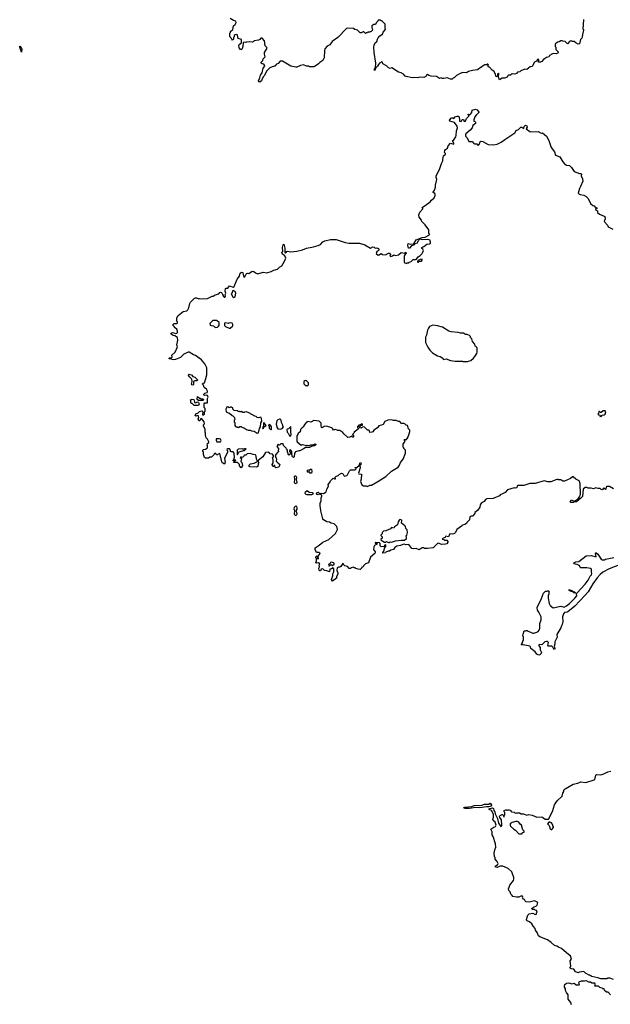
# Model space of a CAD drawing. Extents: x 1980017 to 2252640, y 74400 to 266395.
# Tile 143 of 256: x 2049044 to 2058865, y 189285 to 205650. Entities that reach past the tile are written whole.
import ezdxf

# ---------------------------------------------------------------- set-up
doc = ezdxf.new("R2010")
doc.units = 0

msp = doc.modelspace()

# ---------------------------------------------------------------- linework, layer by layer
at = {"layer": '0CON20XD'}
for points in [[(2057360, 204785), (2057323, 204777), (2057303, 204757), (2057275, 204742), (2057235, 204748), (2057205, 204728), (2057173, 204727), (2057155, 204710), (2057148, 204692), (2057105, 204680), (2057065, 204680), (2057025, 204650), (2057008, 204695), (2057010, 204755), (2057005, 204760), (2056990, 204745), (2056988, 204712), (2056975, 204702), (2056970, 204705), (2056963, 204713), (2056958, 204745), (2056926, 204796), (2056902, 204812), (2056858, 204858), (2056842, 204862), (2056832, 204872), (2056830, 204885), (2056840, 204895), (2056828, 204908), (2056815, 204910), (2056805, 204900), (2056775, 204900), (2056768, 204892), (2056755, 204890), (2056725, 204860), (2056715, 204860), (2056655, 204817), (2056574, 204806), (2056505, 204788), (2056474, 204766), (2056415, 204770), (2056366, 204754), (2056310, 204720), (2056275, 204688), (2056252, 204678), (2056235, 204661), (2056205, 204660), (2056155, 204686), (2056095, 204673), (2056075, 204674), (2056055, 204682), (2056025, 204673), (2055975, 204707), (2055885, 204713), (2055845, 204723), (2055825, 204738), (2055811, 204729), (2055796, 204704), (2055765, 204690), (2055695, 204692), (2055665, 204681), (2055615, 204690), (2055575, 204683), (2055470, 204705), (2055455, 204713), (2055425, 204747), (2055386, 204766), (2055342, 204775), (2055235, 204848), (2055205, 204838), (2055175, 204848), (2055144, 204884), (2055085, 204914), (2055076, 204946), (2055065, 204951), (2055028, 204925), (2055009, 204905), (2054995, 204875), (2054958, 204845), (2054957, 204815), (2054945, 204807), (2054942, 204825), (2054958, 204852), (2054966, 204925), (2054936, 205106), (2054933, 205195), (2054941, 205229), (2054957, 205263), (2054985, 205290), (2054993, 205327), (2055005, 205350), (2055035, 205380), (2055079, 205411), (2055090, 205445), (2055128, 205485), (2055120, 205515), (2055120, 205575), (2055065, 205630), (2055055, 205630), (2055045, 205640), (2055005, 205640), (2055000, 205625), (2054970, 205595), (2054958, 205572), (2054935, 205570), (2054900, 205545), (2054900, 205515), (2054910, 205495), (2054908, 205472), (2054888, 205452), (2054872, 205448), (2054865, 205440), (2054835, 205440), (2054828, 205432), (2054805, 205430), (2054795, 205420), (2054765, 205450), (2054755, 205450), (2054725, 205430), (2054705, 205430), (2054663, 205473), (2054619, 205489), (2054594, 205506), (2054495, 205510), (2054477, 205503), (2054332, 205355), (2054242, 205285), (2054200, 205230), (2054155, 205210), (2054120, 205165), (2054112, 205135), (2054107, 205015), (2054085, 204970), (2054035, 204940), (2054013, 204917), (2053955, 204878), (2053935, 204868), (2053865, 204868), (2053846, 204876), (2053815, 204878), (2053765, 204898), (2053715, 204887), (2053655, 204863), (2053635, 204863), (2053555, 204878), (2053415, 204962), (2053375, 204960), (2053345, 204920), (2053315, 204910), (2053285, 204880), (2053275, 204880), (2053265, 204870), (2053243, 204867), (2053202, 204848), (2053152, 204798), (2053111, 204719), (2053097, 204705), (2053075, 204667), (2053064, 204636), (2053045, 204619), (2053035, 204613), (2053025, 204617), (2053016, 204635), (2053040, 204685), (2053049, 204725), (2053078, 204765), (2053093, 204845), (2053121, 204875), (2053116, 204896), (2053105, 204910), (2053074, 204914), (2053060, 204925), (2053062, 204945), (2053085, 204970), (2053093, 204997), (2053124, 205035), (2053113, 205075), (2053114, 205106), (2053160, 205175), (2053155, 205190), (2053127, 205215), (2053115, 205300), (2053075, 205340), (2053055, 205340), (2053035, 205320), (2053015, 205310), (2052945, 205300), (2052927, 205283), (2052912, 205278), (2052865, 205282), (2052815, 205278), (2052805, 205270), (2052773, 205277), (2052760, 205265), (2052754, 205205), (2052742, 205165), (2052735, 205152), (2052715, 205152), (2052694, 205184), (2052689, 205225), (2052695, 205239), (2052730, 205265), (2052730, 205320), (2052678, 205335), (2052667, 205395), (2052655, 205402), (2052625, 205400), (2052612, 205388), (2052610, 205365), (2052600, 205355), (2052600, 205325), (2052585, 205310), (2052570, 205325), (2052568, 205338), (2052545, 205360), (2052540, 205375), (2052538, 205405), (2052540, 205425), (2052550, 205435), (2052550, 205455), (2052590, 205485), (2052600, 205545), (2052625, 205570), (2052642, 205605), (2052638, 205625), (2052600, 205635), (2052545, 205670)], [(2058417, 205653), (2058410, 205495), (2058420, 205485), (2058420, 205475), (2058400, 205405), (2058397, 205363), (2058390, 205345), (2058368, 205322), (2058355, 205248), (2058330, 205245), (2058293, 205263), (2058265, 205288), (2058235, 205290), (2058215, 205300), (2058190, 205295), (2058155, 205250), (2058117, 205287), (2058073, 205293), (2058065, 205300), (2058045, 205300), (2058017, 205283), (2057985, 205278), (2057950, 205245), (2057950, 205205), (2057960, 205195), (2057960, 205155), (2058000, 205115), (2058000, 205105), (2057990, 205095), (2057965, 205083), (2057925, 205087), (2057905, 205081), (2057854, 205056), (2057840, 205035), (2057805, 205024), (2057753, 204987), (2057725, 204956), (2057705, 204946), (2057670, 204945), (2057679, 204975), (2057676, 204986), (2057655, 204986), (2057635, 204960), (2057607, 204943), (2057565, 204872), (2057530, 204865), (2057475, 204820), (2057445, 204828), (2057375, 204798), (2057360, 204785)], [(2049075, 205110), (2049046, 205195), (2049044, 205206), (2049051, 205209), (2049065, 205196), (2049079, 205165), (2049075, 205110)], [(2051595, 200403), (2051564, 200425), (2051563, 200437), (2051585, 200449), (2051605, 200448), (2051635, 200434), (2051655, 200438), (2051667, 200453), (2051668, 200475), (2051658, 200508), (2051620, 200535), (2051620, 200545), (2051592, 200572), (2051592, 200578), (2051615, 200600), (2051655, 200600), (2051668, 200612), (2051668, 200628), (2051650, 200645), (2051660, 200655), (2051660, 200695), (2051682, 200735), (2051765, 200799), (2051825, 200813), (2051838, 200825), (2051857, 200863), (2051872, 200935), (2051883, 200957), (2051944, 201016), (2051965, 201028), (2051987, 201027), (2052025, 201010), (2052035, 201018), (2052085, 201008), (2052165, 201017), (2052245, 201053), (2052260, 201055), (2052294, 201076), (2052355, 201093), (2052370, 201115), (2052385, 201122), (2052398, 201115), (2052415, 201080), (2052430, 201065), (2052430, 201055), (2052445, 201040), (2052455, 201040), (2052467, 201053), (2052462, 201085), (2052472, 201105), (2052463, 201135), (2052465, 201180), (2052475, 201187), (2052505, 201190), (2052535, 201226), (2052595, 201207), (2052612, 201215), (2052660, 201335), (2052698, 201385), (2052710, 201435), (2052735, 201452), (2052755, 201450), (2052759, 201415), (2052774, 201374), (2052785, 201370), (2052788, 201375), (2052815, 201432), (2052835, 201438), (2052855, 201430), (2052912, 201468), (2052935, 201466), (2052965, 201441), (2053005, 201428), (2053095, 201453), (2053155, 201444), (2053225, 201465), (2053272, 201488), (2053332, 201505), (2053365, 201537), (2053405, 201557), (2053450, 201635), (2053468, 201685), (2053455, 201725), (2053414, 201754), (2053402, 201775), (2053419, 201795), (2053416, 201865), (2053425, 201910), (2053435, 201920), (2053451, 201855), (2053452, 201785), (2053465, 201771), (2053480, 201785), (2053480, 201795), (2053495, 201800), (2053555, 201793), (2053655, 201801), (2053745, 201824), (2053816, 201854), (2053930, 201875), (2054005, 201896), (2054045, 201911), (2054087, 201955), (2054118, 201975), (2054215, 201999), (2054305, 201994), (2054454, 201944), (2054515, 201938), (2054695, 201934), (2054786, 201906), (2054875, 201852), (2054915, 201876), (2054938, 201868), (2054955, 201853), (2054985, 201857), (2055006, 201846), (2055020, 201825), (2055005, 201807), (2054985, 201798), (2054973, 201765), (2055005, 201737), (2055021, 201739), (2055042, 201758), (2055055, 201762), (2055078, 201748), (2055126, 201744), (2055175, 201772), (2055185, 201772), (2055195, 201768), (2055208, 201745), (2055198, 201718), (2055214, 201714), (2055245, 201723), (2055265, 201742), (2055295, 201732), (2055345, 201743), (2055385, 201779), (2055445, 201770), (2055466, 201786), (2055470, 201775), (2055440, 201725), (2055440, 201615), (2055475, 201600), (2055485, 201610), (2055515, 201610), (2055522, 201618), (2055555, 201630), (2055588, 201662), (2055625, 201662), (2055645, 201670), (2055671, 201709), (2055705, 201732), (2055735, 201762), (2055748, 201785), (2055758, 201815), (2055748, 201838), (2055730, 201845), (2055732, 201865), (2055762, 201878), (2055815, 201920), (2055856, 201924), (2055873, 201935), (2055877, 201945), (2055867, 201987), (2055832, 201998), (2055745, 201990), (2055695, 202002), (2055682, 201998), (2055678, 201975), (2055658, 201955), (2055652, 201935), (2055617, 201923), (2055605, 201902), (2055559, 201891), (2055525, 201850), (2055512, 201855), (2055497, 201895), (2055505, 201930), (2055545, 201917), (2055598, 201922), (2055635, 201989), (2055735, 202029), (2055787, 202033), (2055858, 202072), (2055860, 202085), (2055850, 202095), (2055848, 202158), (2055788, 202238), (2055730, 202295), (2055727, 202317), (2055688, 202368), (2055683, 202405), (2055699, 202451), (2055746, 202504), (2055746, 202516), (2055738, 202525), (2055740, 202535), (2055789, 202561), (2055869, 202621), (2055891, 202649), (2055935, 202690), (2055952, 202725), (2055952, 202745), (2055945, 202760), (2055920, 202775), (2055918, 202785), (2055944, 202816), (2055956, 202864), (2055957, 202897), (2055981, 202995), (2055970, 203025), (2055972, 203048), (2056028, 203175), (2056058, 203262), (2056082, 203305), (2056080, 203325), (2056090, 203385), (2056124, 203415), (2056123, 203425), (2056109, 203445), (2056111, 203475), (2056125, 203495), (2056159, 203515), (2056167, 203555), (2056205, 203600), (2056265, 203580), (2056265, 203600), (2056242, 203635), (2056265, 203652), (2056298, 203702), (2056304, 203725), (2056310, 203805), (2056324, 203855), (2056318, 203878), (2056272, 203942), (2056195, 203962), (2056190, 203980), (2056225, 204019), (2056245, 204020), (2056265, 204010), (2056286, 204034), (2056317, 204047), (2056335, 204048), (2056349, 204039), (2056356, 204004), (2056355, 203962), (2056385, 203960), (2056401, 203989), (2056415, 203992), (2056432, 203985), (2056432, 203962), (2056446, 203955), (2056457, 203965), (2056471, 204009), (2056513, 204045), (2056510, 204060), (2056498, 204075), (2056505, 204082), (2056525, 204068), (2056535, 204072), (2056561, 204105), (2056567, 204145), (2056625, 204161), (2056653, 204153), (2056678, 204115), (2056678, 204105), (2056633, 204065), (2056614, 204036), (2056596, 203985), (2056597, 203965), (2056617, 203957), (2056626, 203945), (2056622, 203925), (2056580, 203890), (2056566, 203854), (2056536, 203814), (2056465, 203750), (2056458, 203735), (2056458, 203715), (2056484, 203684), (2056510, 203625), (2056570, 203625), (2056595, 203592), (2056605, 203588), (2056645, 203589), (2056665, 203560), (2056675, 203562), (2056684, 203576), (2056699, 203621), (2056705, 203630), (2056715, 203632), (2056745, 203628), (2056835, 203573), (2056922, 203568), (2056985, 203581), (2057052, 203615), (2057110, 203660), (2057192, 203712), (2057278, 203772), (2057301, 203809), (2057338, 203825), (2057375, 203862), (2057395, 203863), (2057428, 203842), (2057434, 203876), (2057455, 203894), (2057475, 203886), (2057483, 203865), (2057468, 203835), (2057525, 203792), (2057545, 203788), (2057665, 203792), (2057715, 203762), (2057737, 203767), (2057803, 203713), (2057844, 203644), (2057879, 203525), (2057937, 203455), (2057955, 203400), (2058025, 203370), (2058073, 203285), (2058105, 203253), (2058135, 203233), (2058189, 203225), (2058219, 203195), (2058265, 203124), (2058355, 203094), (2058375, 203093), (2058386, 203085), (2058378, 203055), (2058402, 203005), (2058408, 202965), (2058370, 202875), (2058350, 202845), (2058332, 202765), (2058340, 202755), (2058365, 202747), (2058422, 202732), (2058465, 202712), (2058496, 202676), (2058537, 202595), (2058574, 202564), (2058595, 202557), (2058610, 202540), (2058641, 202525), (2058647, 202513), (2058620, 202505), (2058620, 202495), (2058650, 202475), (2058652, 202445), (2058685, 202420), (2058765, 202386), (2058775, 202376), (2058780, 202340), (2058763, 202295), (2058817, 202235), (2058830, 202205), (2058905, 202168)], [(2055665, 201620), (2055675, 201622), (2055692, 201638), (2055725, 201636), (2055739, 201655), (2055739, 201669), (2055735, 201672), (2055705, 201663), (2055670, 201645), (2055660, 201635), (2055660, 201625), (2055665, 201620)], [(2052605, 201033), (2052628, 201045), (2052641, 201105), (2052625, 201134), (2052595, 201149), (2052582, 201145), (2052578, 201115), (2052560, 201095), (2052588, 201045), (2052605, 201033)], [(2052305, 200536), (2052335, 200542), (2052350, 200555), (2052360, 200575), (2052360, 200615), (2052335, 200640), (2052315, 200650), (2052255, 200650), (2052208, 200602), (2052212, 200575), (2052227, 200567), (2052265, 200560), (2052285, 200543), (2052305, 200536)], [(2052545, 200522), (2052587, 200563), (2052588, 200585), (2052576, 200606), (2052555, 200612), (2052523, 200607), (2052515, 200600), (2052465, 200610), (2052450, 200605), (2052450, 200565), (2052465, 200548), (2052525, 200522), (2052545, 200522)], [(2056495, 199968), (2056505, 199972), (2056545, 199984), (2056590, 200025), (2056604, 200046), (2056615, 200050), (2056647, 200103), (2056652, 200125), (2056650, 200195), (2056640, 200205), (2056640, 200215), (2056620, 200225), (2056610, 200255), (2056573, 200303), (2056560, 200345), (2056540, 200365), (2056540, 200385), (2056525, 200400), (2056495, 200410), (2056485, 200420), (2056455, 200420), (2056425, 200438), (2056375, 200438), (2056333, 200453), (2056221, 200461), (2056180, 200475), (2056075, 200537), (2055993, 200563), (2055915, 200570), (2055861, 200549), (2055840, 200525), (2055825, 200490), (2055807, 200405), (2055790, 200375), (2055793, 200287), (2055830, 200205), (2055865, 200158), (2055908, 200115), (2055994, 200064), (2056035, 200050), (2056080, 200025), (2056085, 200000), (2056135, 200011), (2056205, 199987), (2056285, 199973), (2056405, 199972), (2056415, 199968), (2056495, 199968)], [(2054251, 196409), (2054251, 196439), (2054270, 196475), (2054267, 196525), (2054255, 196542), (2054230, 196525), (2054200, 196515), (2054195, 196472), (2054149, 196489), (2054113, 196493), (2054085, 196522), (2054060, 196515), (2054045, 196490), (2054035, 196492), (2054025, 196500), (2054018, 196535), (2054028, 196555), (2054022, 196585), (2054037, 196607), (2054015, 196620), (2053985, 196617), (2053970, 196625), (2053980, 196655), (2053980, 196695), (2053970, 196705), (2053970, 196725), (2053985, 196740), (2054000, 196725), (2054000, 196715), (2053990, 196705), (2053992, 196692), (2054015, 196690), (2054010, 196735), (2054039, 196775), (2054036, 196786), (2054017, 196797), (2053982, 196795), (2053957, 196845), (2053958, 196872), (2054025, 196918), (2054085, 196968), (2054185, 197010), (2054295, 197110), (2054328, 197175), (2054320, 197225), (2054275, 197270), (2054225, 197282), (2054195, 197300), (2054150, 197305), (2054096, 197336), (2054084, 197354), (2054050, 197485), (2054048, 197535), (2054038, 197565), (2054042, 197615), (2054056, 197654), (2054058, 197705), (2054069, 197731), (2054068, 197745), (2054035, 197762), (2054007, 197753), (2053989, 197759), (2053979, 197775), (2053985, 197791), (2054005, 197798), (2054035, 197770), (2054055, 197779), (2054095, 197776), (2054125, 197789), (2054140, 197805), (2054150, 197845), (2054180, 197895), (2054173, 197927), (2054197, 197953), (2054217, 197993), (2054255, 198030), (2054278, 198018), (2054295, 198020), (2054292, 198045), (2054301, 198059), (2054340, 198075), (2054357, 198093), (2054395, 198112), (2054415, 198110), (2054433, 198073), (2054444, 198064), (2054484, 198076), (2054494, 198086), (2054526, 198154), (2054545, 198170), (2054615, 198170), (2054630, 198175), (2054640, 198185), (2054640, 198195), (2054622, 198202), (2054622, 198208), (2054655, 198212), (2054690, 198240), (2054705, 198290), (2054717, 198287), (2054720, 198265), (2054702, 198238), (2054708, 198202), (2054678, 198115), (2054685, 198102), (2054727, 198097), (2054722, 198015), (2054712, 197975), (2054735, 197920), (2054763, 197903), (2054805, 197900), (2054825, 197892), (2054868, 197912), (2054895, 197912), (2055000, 197975), (2055130, 198055), (2055225, 198148), (2055335, 198212), (2055362, 198245), (2055375, 198290), (2055422, 198345), (2055457, 198443), (2055460, 198495), (2055430, 198525), (2055430, 198535), (2055420, 198545), (2055420, 198595), (2055452, 198645), (2055440, 198675), (2055475, 198673), (2055500, 198705), (2055522, 198765), (2055530, 198805), (2055530, 198825), (2055512, 198852), (2055490, 198905), (2055472, 198912), (2055455, 198930), (2055442, 198932), (2055435, 198940), (2055395, 198940), (2055365, 198970), (2055345, 198970), (2055307, 198987), (2055258, 198988), (2055225, 198998), (2055165, 198992), (2055115, 198970), (2055087, 198923), (2055059, 198911), (2055015, 198902), (2054993, 198867), (2054934, 198826), (2054915, 198802), (2054897, 198793), (2054865, 198790), (2054860, 198815), (2054845, 198830), (2054825, 198830), (2054777, 198877), (2054755, 198882), (2054715, 198860), (2054698, 198865), (2054693, 198877), (2054720, 198910), (2054745, 198910), (2054747, 198927), (2054735, 198932), (2054695, 198910), (2054685, 198910), (2054660, 198885), (2054662, 198872), (2054677, 198857), (2054672, 198845), (2054608, 198792), (2054598, 198775), (2054580, 198755), (2054598, 198725), (2054590, 198710), (2054572, 198712), (2054565, 198730), (2054535, 198710), (2054498, 198708), (2054432, 198765), (2054415, 198788), (2054365, 198820), (2054335, 198820), (2054325, 198830), (2054295, 198838), (2054265, 198830), (2054248, 198855), (2054234, 198864), (2054146, 198894), (2054105, 198888), (2054075, 198868), (2054065, 198872), (2054056, 198905), (2054058, 198945), (2054025, 198978), (2053935, 198988), (2053885, 198960), (2053835, 198970), (2053825, 198960), (2053815, 198960), (2053785, 198930), (2053760, 198885), (2053760, 198875), (2053742, 198868), (2053712, 198838), (2053708, 198802), (2053672, 198768), (2053670, 198755), (2053650, 198735), (2053653, 198653), (2053660, 198635), (2053725, 198580), (2053745, 198590), (2053815, 198572), (2053825, 198578), (2053865, 198571), (2053886, 198584), (2053926, 198584), (2053955, 198598), (2053966, 198595), (2053970, 198585), (2053945, 198569), (2053894, 198556), (2053865, 198540), (2053795, 198540), (2053775, 198521), (2053705, 198484), (2053685, 198484), (2053632, 198468), (2053612, 198445), (2053607, 198383), (2053595, 198372), (2053583, 198383), (2053568, 198425), (2053568, 198475), (2053545, 198500), (2053532, 198488), (2053530, 198475), (2053547, 198457), (2053550, 198435), (2053522, 198412), (2053510, 198425), (2053507, 198447), (2053500, 198455), (2053500, 198495), (2053480, 198515), (2053475, 198530), (2053432, 198572), (2053428, 198598), (2053385, 198600), (2053365, 198580), (2053352, 198582), (2053345, 198590), (2053330, 198585), (2053330, 198565), (2053320, 198555), (2053350, 198525), (2053350, 198505), (2053340, 198495), (2053350, 198465), (2053332, 198458), (2053322, 198448), (2053320, 198435), (2053300, 198415), (2053300, 198375), (2053310, 198365), (2053312, 198345), (2053310, 198315), (2053338, 198288), (2053342, 198272), (2053358, 198268), (2053368, 198255), (2053355, 198210), (2053305, 198200), (2053292, 198212), (2053285, 198240), (2053272, 198238), (2053268, 198222), (2053252, 198222), (2053242, 198255), (2053260, 198285), (2053260, 198335), (2053250, 198375), (2053270, 198395), (2053248, 198428), (2053212, 198432), (2053185, 198460), (2053132, 198458), (2053088, 198382), (2053012, 198325), (2053010, 198305), (2053020, 198285), (2053007, 198273), (2053002, 198225), (2052984, 198214), (2052875, 198218), (2052860, 198225), (2052860, 198245), (2052881, 198269), (2052945, 198278), (2053000, 198305), (2053000, 198315), (2052983, 198343), (2052976, 198396), (2052965, 198420), (2052925, 198423), (2052875, 198439), (2052826, 198434), (2052805, 198412), (2052795, 198410), (2052782, 198412), (2052775, 198420), (2052770, 198395), (2052755, 198378), (2052742, 198372), (2052735, 198380), (2052715, 198380), (2052710, 198375), (2052730, 198355), (2052720, 198305), (2052738, 198288), (2052742, 198265), (2052752, 198252), (2052752, 198235), (2052745, 198228), (2052725, 198200), (2052700, 198235), (2052698, 198258), (2052668, 198288), (2052602, 198292), (2052622, 198318), (2052640, 198325), (2052635, 198330), (2052612, 198328), (2052605, 198320), (2052590, 198325), (2052605, 198340), (2052617, 198373), (2052609, 198445), (2052595, 198468), (2052565, 198468), (2052550, 198475), (2052548, 198495), (2052535, 198516), (2052504, 198516), (2052490, 198505), (2052492, 198492), (2052500, 198485), (2052498, 198455), (2052456, 198375), (2052452, 198355), (2052462, 198295), (2052450, 198260), (2052425, 198280), (2052415, 198280), (2052405, 198300), (2052375, 198440), (2052342, 198428), (2052335, 198420), (2052315, 198420), (2052308, 198438), (2052285, 198440), (2052280, 198425), (2052235, 198380), (2052205, 198380), (2052185, 198360), (2052135, 198360), (2052120, 198375), (2052103, 198423), (2052100, 198465), (2052090, 198475), (2052090, 198495), (2052103, 198507), (2052135, 198512), (2052170, 198535), (2052170, 198565), (2052160, 198575), (2052170, 198605), (2052187, 198623), (2052190, 198635), (2052168, 198678), (2052145, 198700), (2052132, 198745), (2052136, 198776), (2052128, 198795), (2052130, 198845), (2052100, 198895), (2052102, 198918), (2052120, 198935), (2052110, 198965), (2052065, 199020), (2052052, 199008), (2052048, 198992), (2052038, 198982), (2052022, 198982), (2052012, 199015), (2052022, 199035), (2052018, 199068), (2052005, 199070), (2051975, 199060), (2051963, 199073), (2051975, 199100), (2052010, 199115), (2052032, 199138), (2052075, 199150), (2052090, 199135), (2052082, 199082), (2052105, 199080), (2052118, 199092), (2052120, 199135), (2052130, 199145), (2052130, 199175), (2052127, 199187), (2052110, 199205), (2052113, 199267), (2052125, 199280), (2052165, 199280), (2052168, 199285), (2052168, 199335), (2052162, 199345), (2052178, 199375), (2052170, 199405), (2052145, 199410), (2052115, 199402), (2052100, 199415), (2052104, 199426), (2052125, 199440), (2052159, 199451), (2052170, 199465), (2052170, 199475), (2052150, 199510), (2052114, 199534), (2052098, 199578), (2052080, 199595), (2052095, 199610), (2052120, 199615), (2052142, 199685), (2052158, 199745), (2052158, 199865), (2052125, 199932), (2052065, 199997), (2051965, 200068), (2051935, 200078), (2051865, 200122), (2051845, 200122), (2051775, 200088), (2051720, 200035), (2051637, 200003), (2051605, 199998), (2051530, 200015), (2051528, 200025), (2051535, 200032), (2051565, 200032), (2051578, 200042), (2051576, 200075), (2051629, 200125), (2051669, 200211), (2051657, 200245), (2051672, 200325), (2051668, 200365), (2051626, 200395), (2051595, 200403)], [(2051925, 199578), (2051905, 199582), (2051901, 199591), (2051910, 199635), (2051907, 199677), (2051875, 199710), (2051860, 199715), (2051858, 199728), (2051850, 199735), (2051852, 199748), (2051865, 199760), (2051875, 199750), (2051900, 199745), (2051925, 199720), (2051955, 199710), (2052000, 199665), (2051995, 199650), (2051955, 199650), (2051945, 199640), (2051932, 199638), (2051933, 199587), (2051925, 199578)], [(2053825, 199560), (2053847, 199583), (2053847, 199617), (2053815, 199648), (2053805, 199652), (2053785, 199650), (2053770, 199635), (2053770, 199595), (2053795, 199570), (2053815, 199570), (2053825, 199560)], [(2052015, 199240), (2051945, 199240), (2051915, 199270), (2051902, 199272), (2051892, 199282), (2051890, 199315), (2051880, 199325), (2051895, 199340), (2051915, 199342), (2051940, 199335), (2051953, 199293), (2051963, 199283), (2052007, 199297), (2052018, 199288), (2052028, 199265), (2052015, 199240)], [(2052095, 199320), (2052015, 199320), (2051998, 199338), (2052002, 199388), (2052032, 199362), (2052048, 199358), (2052055, 199350), (2052088, 199348), (2052100, 199335), (2052095, 199320)], [(2052995, 198778), (2053015, 198782), (2053030, 198855), (2053047, 198885), (2053052, 198948), (2053068, 198975), (2053065, 199020), (2053055, 199042), (2053013, 199033), (2052995, 199040), (2052977, 199057), (2052955, 199060), (2052856, 199116), (2052815, 199132), (2052783, 199127), (2052775, 199120), (2052755, 199120), (2052725, 199140), (2052718, 199132), (2052705, 199130), (2052698, 199138), (2052675, 199140), (2052665, 199150), (2052613, 199153), (2052590, 199175), (2052588, 199198), (2052572, 199202), (2052565, 199210), (2052545, 199210), (2052538, 199202), (2052525, 199200), (2052505, 199220), (2052498, 199212), (2052482, 199208), (2052480, 199185), (2052472, 199178), (2052480, 199135), (2052513, 199113), (2052535, 199108), (2052575, 199070), (2052588, 199068), (2052617, 199037), (2052620, 199005), (2052610, 198995), (2052610, 198965), (2052620, 198955), (2052620, 198905), (2052635, 198890), (2052648, 198888), (2052655, 198880), (2052675, 198880), (2052685, 198870), (2052705, 198890), (2052725, 198890), (2052738, 198878), (2052785, 198862), (2052815, 198838), (2052845, 198828), (2052875, 198828), (2052898, 198818), (2052945, 198812), (2052995, 198778)], [(2053375, 198842), (2053410, 198855), (2053430, 198885), (2053420, 198895), (2053422, 198912), (2053400, 198955), (2053390, 198995), (2053375, 199012), (2053365, 199012), (2053335, 199000), (2053318, 198985), (2053307, 198925), (2053323, 198865), (2053335, 198848), (2053375, 198842)], [(2058695, 199050), (2058700, 199060), (2058718, 199062), (2058732, 199078), (2058765, 199080), (2058780, 199095), (2058790, 199135), (2058778, 199148), (2058745, 199150), (2058715, 199120), (2058702, 199122), (2058685, 199140), (2058672, 199138), (2058670, 199105), (2058660, 199095), (2058672, 199082), (2058688, 199078), (2058698, 199068), (2058700, 199060), (2058690, 199055), (2058695, 199050)], [(2053085, 198850), (2053110, 198875), (2053112, 198888), (2053128, 198892), (2053140, 198905), (2053112, 198952), (2053105, 198952), (2053100, 198945), (2053100, 198895), (2053082, 198865), (2053085, 198850)], [(2053225, 198840), (2053230, 198845), (2053230, 198885), (2053215, 198910), (2053195, 198920), (2053180, 198905), (2053190, 198895), (2053193, 198863), (2053215, 198840), (2053225, 198840)], [(2053545, 198728), (2053559, 198755), (2053551, 198795), (2053555, 198886), (2053515, 198852), (2053490, 198845), (2053488, 198835), (2053493, 198793), (2053508, 198778), (2053532, 198732), (2053545, 198728)], [(2052325, 198632), (2052385, 198634), (2052394, 198655), (2052385, 198676), (2052365, 198683), (2052310, 198685), (2052311, 198661), (2052325, 198632)], [(2052665, 198420), (2052682, 198458), (2052693, 198467), (2052725, 198480), (2052757, 198483), (2052765, 198490), (2052785, 198490), (2052810, 198515), (2052784, 198516), (2052775, 198510), (2052755, 198510), (2052745, 198516), (2052685, 198512), (2052670, 198505), (2052662, 198495), (2052660, 198425), (2052665, 198420)], [(2053875, 198113), (2053855, 198140), (2053845, 198130), (2053832, 198132), (2053828, 198155), (2053832, 198165), (2053846, 198166), (2053855, 198160), (2053881, 198179), (2053897, 198177), (2053901, 198135), (2053895, 198114), (2053875, 198113)], [(2053625, 197937), (2053616, 197955), (2053620, 198015), (2053614, 198055), (2053625, 198070), (2053638, 198068), (2053646, 198045), (2053642, 198005), (2053650, 197955), (2053645, 197942), (2053625, 197937)], [(2058920, 197855), (2058852, 197892), (2058805, 197892), (2058795, 197888), (2058792, 197848), (2058785, 197840), (2058755, 197868), (2058735, 197840), (2058725, 197838), (2058715, 197840), (2058695, 197860), (2058665, 197858), (2058625, 197868), (2058585, 197852), (2058545, 197862), (2058495, 197862), (2058475, 197872), (2058445, 197876), (2058416, 197845), (2058403, 197725), (2058374, 197695), (2058305, 197639), (2058275, 197639), (2058245, 197627), (2058208, 197628), (2058198, 197635), (2058213, 197667), (2058265, 197650), (2058327, 197683), (2058353, 197717), (2058372, 197765), (2058366, 197935), (2058354, 197974), (2058345, 197988), (2058290, 198015), (2058245, 198050), (2058235, 198050), (2058205, 198022), (2058105, 197980), (2058075, 197980), (2058045, 198000), (2058005, 198000), (2057997, 198007), (2057975, 198008), (2057875, 197968), (2057825, 197968), (2057765, 197984), (2057615, 197942), (2057525, 197943), (2057425, 197910), (2057325, 197908), (2057315, 197900), (2057312, 197875), (2057305, 197868), (2057285, 197862), (2057265, 197870), (2057153, 197837), (2057115, 197793), (2057085, 197777), (2057035, 197752), (2057022, 197738), (2056917, 197693), (2056810, 197685), (2056792, 197675), (2056765, 197642), (2056725, 197618), (2056702, 197585), (2056695, 197550), (2056656, 197494), (2056615, 197460), (2056610, 197445), (2056575, 197400), (2056553, 197397), (2056530, 197385), (2056522, 197338), (2056482, 197295), (2056476, 197274), (2056445, 197258), (2056405, 197250), (2056389, 197231), (2056315, 197178), (2056290, 197125), (2056275, 197108), (2056245, 197098), (2056198, 197102), (2056175, 197052), (2056125, 197067), (2056118, 197042), (2056085, 197030), (2056070, 197015), (2056098, 197008), (2056115, 196992), (2056125, 197000), (2056145, 197000), (2056162, 196975), (2056162, 196965), (2056145, 196940), (2056125, 196932), (2056065, 196930), (2056005, 196952), (2055990, 196945), (2055940, 196895), (2055938, 196882), (2055917, 196873), (2055825, 196860), (2055775, 196860), (2055765, 196870), (2055735, 196870), (2055685, 196840), (2055635, 196860), (2055585, 196857), (2055565, 196863), (2055515, 196926), (2055465, 196924), (2055435, 196932), (2055415, 196928), (2055379, 196911), (2055315, 196902), (2055284, 196876), (2055260, 196845), (2055215, 196832), (2055195, 196818), (2055173, 196817), (2055135, 196800), (2055125, 196788), (2055085, 196782), (2055080, 196795), (2055105, 196830), (2055113, 196867), (2055130, 196895), (2055130, 196915), (2055125, 196920), (2055112, 196918), (2055108, 196902), (2055098, 196892), (2055055, 196890), (2055040, 196905), (2055038, 196945), (2055026, 196956), (2054955, 196958), (2054955, 196950), (2054975, 196950), (2054990, 196935), (2054942, 196908), (2054931, 196889), (2054929, 196845), (2054956, 196805), (2054950, 196775), (2054878, 196715), (2054845, 196620), (2054792, 196608), (2054760, 196575), (2054760, 196565), (2054745, 196550), (2054730, 196545), (2054730, 196535), (2054713, 196517), (2054705, 196512), (2054675, 196518), (2054635, 196530), (2054625, 196540), (2054605, 196540), (2054595, 196550), (2054555, 196540), (2054545, 196530), (2054525, 196530), (2054495, 196560), (2054452, 196572), (2054430, 196595), (2054428, 196608), (2054415, 196610), (2054386, 196564), (2054367, 196553), (2054345, 196552), (2054325, 196540), (2054320, 196495), (2054334, 196455), (2054334, 196435), (2054313, 196395), (2054312, 196365), (2054245, 196318), (2054230, 196345), (2054251, 196409)], [(2053825, 197751), (2053806, 197756), (2053792, 197775), (2053797, 197803), (2053825, 197823), (2053855, 197798), (2053905, 197793), (2053916, 197785), (2053919, 197765), (2053895, 197752), (2053825, 197751)], [(2053625, 197408), (2053614, 197434), (2053618, 197485), (2053611, 197515), (2053614, 197546), (2053621, 197559), (2053635, 197568), (2053645, 197560), (2053651, 197535), (2053650, 197515), (2053638, 197485), (2053649, 197465), (2053651, 197435), (2053645, 197418), (2053635, 197410), (2053625, 197408)], [(2055195, 196960), (2055205, 196970), (2055225, 196968), (2055295, 196988), (2055385, 197001), (2055445, 196998), (2055477, 197025), (2055478, 197045), (2055470, 197065), (2055482, 197085), (2055491, 197125), (2055485, 197170), (2055464, 197194), (2055457, 197227), (2055448, 197238), (2055393, 197283), (2055400, 197325), (2055388, 197338), (2055367, 197343), (2055356, 197334), (2055340, 197305), (2055325, 197252), (2055277, 197223), (2055265, 197200), (2055225, 197210), (2055210, 197185), (2055135, 197152), (2055095, 197147), (2055072, 197125), (2055070, 197105), (2055050, 197085), (2055050, 197075), (2055070, 197055), (2055070, 197035), (2055052, 197015), (2055057, 196997), (2055108, 196968), (2055125, 196968), (2055145, 196977), (2055175, 196960), (2055195, 196960)], [(2059115, 196628), (2058845, 196524), (2058742, 196468), (2058695, 196429), (2058648, 196375), (2058575, 196275), (2058497, 196143), (2058443, 196077), (2058276, 195904), (2058161, 195809), (2058145, 195801), (2058105, 195798), (2058087, 195775), (2058070, 195725), (2058073, 195645), (2058067, 195595), (2058052, 195578), (2058042, 195545), (2057976, 195434), (2057980, 195385), (2057941, 195309), (2057941, 195275), (2057930, 195235), (2057940, 195200), (2057936, 195184), (2057925, 195190), (2057911, 195221), (2057895, 195236), (2057835, 195237), (2057828, 195255), (2057836, 195296), (2057823, 195313), (2057806, 195316), (2057775, 195310), (2057725, 195262), (2057685, 195267), (2057678, 195262), (2057679, 195245), (2057698, 195215), (2057698, 195175), (2057719, 195135), (2057714, 195115), (2057695, 195091), (2057675, 195089), (2057642, 195105), (2057615, 195142), (2057545, 195200), (2057540, 195225), (2057525, 195240), (2057415, 195262), (2057382, 195262), (2057398, 195282), (2057402, 195298), (2057410, 195305), (2057410, 195325), (2057420, 195335), (2057422, 195385), (2057413, 195415), (2057418, 195435), (2057435, 195490), (2057455, 195490), (2057465, 195500), (2057485, 195498), (2057497, 195487), (2057575, 195452), (2057595, 195452), (2057645, 195470), (2057665, 195482), (2057682, 195505), (2057692, 195535), (2057694, 195616), (2057717, 195677), (2057717, 195723), (2057678, 195805), (2057653, 195835), (2057647, 195883), (2057722, 196028), (2057755, 196120), (2057785, 196150), (2057815, 196150), (2057825, 196160), (2057835, 196160), (2057848, 196148), (2057840, 196135), (2057842, 196105), (2057832, 196075), (2057832, 196035), (2057847, 195947), (2057865, 195912), (2057915, 195872), (2058045, 195902), (2058095, 195888), (2058135, 195908), (2058187, 195945), (2058277, 196033), (2058306, 196075), (2058303, 196115), (2058316, 196125), (2058445, 196266), (2058498, 196335), (2058531, 196399), (2058552, 196425), (2058557, 196447), (2058550, 196465), (2058550, 196515), (2058535, 196528), (2058475, 196540), (2058375, 196540), (2058360, 196555), (2058360, 196575), (2058315, 196593), (2058285, 196598), (2058268, 196608), (2058260, 196625), (2058291, 196639), (2058340, 196645), (2058465, 196740), (2058545, 196747), (2058627, 196723), (2058620, 196775), (2058625, 196792), (2058659, 196769), (2058715, 196684), (2058728, 196675), (2058766, 196674), (2058787, 196683), (2058925, 196711)], [(2054245, 196570), (2054250, 196585), (2054275, 196603), (2054276, 196615), (2054235, 196631), (2054215, 196627), (2054203, 196607), (2054185, 196598), (2054180, 196585), (2054185, 196572), (2054195, 196570), (2054205, 196590), (2054215, 196592), (2054228, 196588), (2054245, 196570)], [(2058275, 196121), (2058256, 196125), (2058243, 196143), (2058215, 196146), (2058182, 196165), (2058178, 196175), (2058192, 196175), (2058236, 196155), (2058252, 196142), (2058275, 196138), (2058281, 196125), (2058275, 196121)], [(2058917, 189697), (2058855, 189718), (2058825, 189718), (2058805, 189710), (2058705, 189710), (2058657, 189727), (2058558, 189748), (2058545, 189760), (2058535, 189760), (2058525, 189770), (2058515, 189770), (2058450, 189805), (2058425, 189830), (2058345, 189820), (2058335, 189810), (2058285, 189827), (2058260, 189870), (2058215, 189874), (2058200, 189885), (2058198, 189895), (2058210, 189925), (2058198, 190005), (2058220, 190035), (2058205, 190090), (2058175, 190108), (2058052, 190212), (2058003, 190233), (2057975, 190254), (2057935, 190262), (2057883, 190313), (2057818, 190358), (2057691, 190405), (2057673, 190425), (2057648, 190478), (2057620, 190515), (2057613, 190545), (2057585, 190578), (2057560, 190620), (2057520, 190655), (2057481, 190671), (2057471, 190681), (2057469, 190695), (2057496, 190764), (2057515, 190788), (2057575, 190802), (2057615, 190780), (2057638, 190782), (2057640, 190805), (2057648, 190815), (2057640, 190845), (2057615, 190850), (2057605, 190860), (2057565, 190860), (2057560, 190875), (2057585, 190898), (2057635, 190920), (2057647, 190935), (2057658, 190975), (2057605, 191007), (2057515, 190984), (2057465, 190988), (2057452, 190995), (2057439, 191029), (2057420, 191035), (2057403, 191053), (2057410, 191065), (2057405, 191080), (2057375, 191080), (2057343, 191067), (2057305, 191067), (2057245, 191078), (2057232, 191095), (2057212, 191115), (2057198, 191155), (2057178, 191175), (2057170, 191205), (2057185, 191230), (2057194, 191265), (2057256, 191344), (2057262, 191365), (2057261, 191395), (2057235, 191470), (2057226, 191485), (2057165, 191540), (2057079, 191579), (2057035, 191583), (2056985, 191561), (2056955, 191563), (2056949, 191575), (2056997, 191615), (2057001, 191625), (2056985, 191657), (2056948, 191695), (2056950, 191725), (2056942, 191735), (2056936, 191795), (2056944, 191855), (2056959, 191895), (2056957, 191955), (2056918, 192075), (2056903, 192103), (2056899, 192149), (2056880, 192195), (2056930, 192230), (2056957, 192243), (2056966, 192265), (2056949, 192315), (2056918, 192338), (2056910, 192355), (2056922, 192398), (2056924, 192445), (2056889, 192509), (2056852, 192525), (2056852, 192535), (2056861, 192539), (2056905, 192548), (2056922, 192542), (2056929, 192505), (2056947, 192485), (2056953, 192453), (2056991, 192371), (2057008, 192295), (2057045, 192243), (2057056, 192244), (2057060, 192265), (2057053, 192353), (2057029, 192389), (2057025, 192410), (2057035, 192422), (2057065, 192440), (2057075, 192440), (2057090, 192425), (2057090, 192405), (2057098, 192402), (2057100, 192425), (2057110, 192435), (2057110, 192475), (2057100, 192485), (2057100, 192505), (2057125, 192520), (2057138, 192518), (2057145, 192510), (2057158, 192512), (2057165, 192520), (2057185, 192520), (2057210, 192505), (2057210, 192495), (2057222, 192482), (2057265, 192480), (2057285, 192460), (2057305, 192470), (2057355, 192470), (2057383, 192453), (2057422, 192452), (2057475, 192430), (2057505, 192438), (2057565, 192430), (2057644, 192394), (2057713, 192403), (2057736, 192396), (2057783, 192363), (2057835, 192360), (2057847, 192373), (2057848, 192385), (2057905, 192492), (2057935, 192600), (2057980, 192665), (2058064, 192746), (2058073, 192795), (2058090, 192820), (2058094, 192844), (2058097, 192855), (2058112, 192868), (2058248, 192942), (2058325, 192959), (2058375, 192981), (2058457, 192973), (2058595, 193017), (2058606, 193024), (2058625, 193093), (2058635, 193106), (2058705, 193098), (2058755, 193114), (2058825, 193151), (2058875, 193161)], [(2056525, 192539), (2056451, 192541), (2056436, 192545), (2056429, 192555), (2056445, 192563), (2056560, 192575), (2056602, 192588), (2056730, 192595), (2056775, 192609), (2056845, 192614), (2056865, 192629), (2056875, 192624), (2056892, 192595), (2056883, 192577), (2056845, 192567), (2056805, 192568), (2056695, 192553), (2056625, 192555), (2056555, 192545), (2056525, 192539)], [(2057395, 192120), (2057412, 192138), (2057430, 192145), (2057430, 192165), (2057413, 192183), (2057390, 192265), (2057365, 192280), (2057342, 192315), (2057324, 192324), (2057293, 192323), (2057234, 192306), (2057202, 192285), (2057198, 192265), (2057207, 192247), (2057260, 192195), (2057289, 192179), (2057345, 192120), (2057395, 192120)], [(2057895, 192190), (2057920, 192225), (2057918, 192238), (2057910, 192245), (2057910, 192265), (2057885, 192300), (2057872, 192302), (2057865, 192310), (2057845, 192310), (2057820, 192285), (2057848, 192258), (2057860, 192225), (2057860, 192205), (2057875, 192190), (2057895, 192190)], [(2058218, 189275), (2058208, 189315), (2058165, 189370), (2058162, 189445), (2058135, 189480), (2058122, 189515), (2058122, 189545), (2058105, 189570), (2058103, 189587), (2058110, 189615), (2058134, 189636), (2058175, 189642), (2058225, 189623), (2058265, 189638), (2058298, 189608), (2058345, 189610), (2058350, 189615), (2058348, 189628), (2058340, 189635), (2058345, 189660), (2058387, 189673), (2058433, 189673), (2058465, 189682), (2058505, 189660), (2058537, 189657), (2058555, 189640), (2058595, 189640), (2058610, 189625), (2058610, 189605), (2058600, 189595), (2058605, 189590), (2058662, 189592), (2058685, 189570), (2058725, 189560), (2058735, 189550), (2058755, 189550), (2058760, 189525), (2058800, 189495), (2058825, 189490), (2058870, 189445)]]:
    msp.add_lwpolyline(points, dxfattribs=at)

doc.saveas('drawing.dxf')
